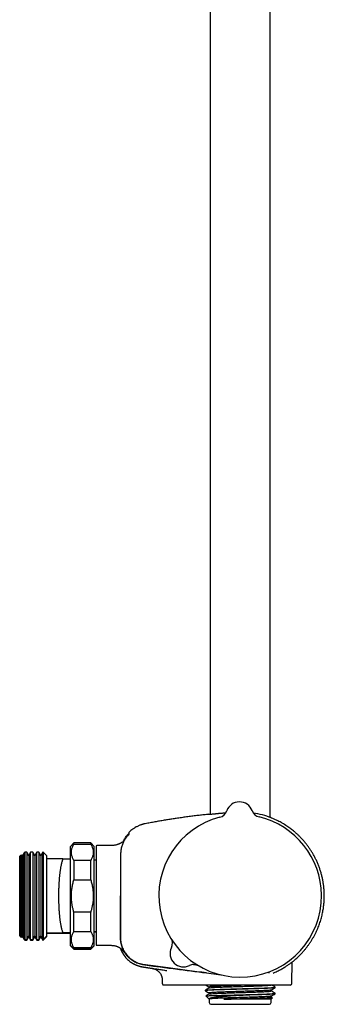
# Model space of a CAD drawing. Header units: millimetres. Extents: x 8 to 1577, y 12 to 2534.
# Tile 57 of 60: x 1061 to 1152, y 1371 to 1664. Entities that reach past the tile are written whole.
import ezdxf

# ---------------------------------------------------------------- set-up
doc = ezdxf.new("R2010")
doc.units = ezdxf.units.MM

msp = doc.modelspace()

# ---------------------------------------------------------------- linework, layer by layer
at = {"color": 7, "linetype": 'Continuous', "lineweight": 30}
for p, q in [((1135.75, 1427.1), (1135.75, 1914.81)), ((1117.95, 1910.96), (1117.95, 1428.07)), ((1122.86, 1429.05), (1122.86, 1429.05)), ((1122.86, 1429.05), (1122.86, 1429.05)), ((1122.86, 1429.05), (1122.86, 1429.05)), ((1130.39, 1429.12), (1130.39, 1429.12)), ((1130.39, 1429.12), (1130.39, 1429.12)), ((1130.39, 1429.12), (1130.39, 1429.12)), ((1093.82, 1422.64), (1093.82, 1422.64)), ((1077.45, 1419.49), (1076.45, 1418.49)), ((1076.45, 1403.74), (1076.45, 1418.49)), ((1082.45, 1419.49), (1077.45, 1419.49)), ((1077.45, 1419.13), (1077.45, 1419.49)), ((1077.45, 1419.13), (1082.45, 1419.13)), ((1083.45, 1418.49), (1082.45, 1419.49)), ((1082.45, 1419.13), (1082.45, 1419.49)), ((1083.45, 1403.74), (1083.45, 1418.49)), ((1084.05, 1418.54), (1084.05, 1389.25)), ((1087.85, 1418.74), (1084.25, 1418.74)), ((1061.55, 1415.74), (1061.35, 1415.54)), ((1061.35, 1391.94), (1061.35, 1415.54)), ((1061.85, 1415.74), (1061.55, 1415.74)), ((1061.55, 1415.74), (1061.55, 1391.74)), ((1062.08, 1415.97), (1061.85, 1415.74)), ((1061.85, 1415.74), (1061.85, 1391.74)), ((1062.21, 1415.74), (1062.08, 1415.97)), ((1062.08, 1415.97), (1062.08, 1391.51)), ((1062.71, 1416.59), (1062.21, 1415.74)), ((1062.21, 1415.74), (1062.21, 1391.74)), ((1062.85, 1416.74), (1062.71, 1416.59)), ((1062.71, 1390.88), (1062.71, 1416.59)), ((1063.44, 1416.74), (1062.85, 1416.74)), ((1062.85, 1416.74), (1062.85, 1390.74)), ((1064.01, 1415.74), (1063.44, 1416.74)), ((1063.44, 1416.74), (1063.44, 1390.74)), ((1064.59, 1416.74), (1064.01, 1415.74)), ((1064.01, 1415.74), (1064.01, 1391.74)), ((1065.24, 1416.74), (1064.59, 1416.74)), ((1064.59, 1390.74), (1064.59, 1416.74)), ((1065.81, 1415.74), (1065.24, 1416.74)), ((1065.24, 1416.74), (1065.24, 1390.74)), ((1066.39, 1416.74), (1065.81, 1415.74)), ((1065.81, 1415.74), (1065.81, 1391.74)), ((1067.04, 1416.74), (1066.39, 1416.74)), ((1066.39, 1390.74), (1066.39, 1416.74)), ((1067.61, 1415.74), (1067.04, 1416.74)), ((1067.04, 1416.74), (1067.04, 1390.74)), ((1068.19, 1416.74), (1067.61, 1415.74)), ((1067.61, 1415.74), (1067.61, 1391.74)), ((1068.35, 1416.74), (1068.19, 1416.74)), ((1068.19, 1390.74), (1068.19, 1416.74)), ((1069.35, 1415.74), (1068.35, 1416.74)), ((1068.35, 1416.74), (1068.35, 1390.74)), ((1069.35, 1415.74), (1069.35, 1414.74)), ((1069.35, 1414.74), (1069.35, 1392.74)), ((1074.2, 1414.74), (1069.35, 1414.74)), ((1076.35, 1414.73), (1076.35, 1414.74)), ((1076.35, 1414.73), (1076.35, 1392.74)), ((1076.4, 1414.73), (1076.35, 1414.73)), ((1076.45, 1414.74), (1076.4, 1414.74)), ((1077.45, 1414.33), (1077.45, 1408.54)), ((1082.45, 1414.33), (1077.45, 1414.33)), ((1082.45, 1408.54), (1082.45, 1414.33)), ((1084.05, 1414.34), (1083.45, 1414.34)), ((1077.45, 1408.54), (1082.45, 1408.54)), ((1076.45, 1388.99), (1076.45, 1403.74)), ((1083.45, 1388.99), (1083.45, 1403.74)), ((1077.45, 1393.15), (1077.45, 1398.93)), ((1082.45, 1398.93), (1077.45, 1398.93)), ((1082.45, 1393.15), (1082.45, 1398.93)), ((1061.35, 1391.94), (1061.55, 1391.74)), ((1061.35, 1391.82), (1061.35, 1391.94)), ((1061.35, 1391.82), (1061.55, 1391.62)), ((1061.55, 1391.74), (1061.85, 1391.74)), ((1061.55, 1391.74), (1061.55, 1391.62)), ((1061.55, 1391.62), (1061.85, 1391.62)), ((1061.85, 1391.74), (1062.08, 1391.51)), ((1061.85, 1391.74), (1061.85, 1391.62)), ((1061.85, 1391.62), (1062.08, 1391.4)), ((1062.08, 1391.51), (1062.21, 1391.74)), ((1062.08, 1391.4), (1062.21, 1391.62)), ((1062.21, 1391.74), (1062.71, 1390.88)), ((1062.21, 1391.74), (1062.21, 1391.62)), ((1062.21, 1391.62), (1062.71, 1390.77)), ((1063.44, 1390.74), (1064.01, 1391.74)), ((1063.44, 1390.62), (1064.01, 1391.62)), ((1064.01, 1391.74), (1064.59, 1390.74)), ((1064.01, 1391.74), (1064.01, 1391.62)), ((1064.01, 1391.62), (1064.59, 1390.62)), ((1065.24, 1390.74), (1065.81, 1391.74)), ((1065.24, 1390.62), (1065.81, 1391.62)), ((1065.81, 1391.74), (1066.39, 1390.74)), ((1065.81, 1391.74), (1065.81, 1391.62)), ((1065.81, 1391.62), (1066.39, 1390.62)), ((1067.04, 1390.74), (1067.61, 1391.74)), ((1067.04, 1390.62), (1067.61, 1391.62)), ((1067.61, 1391.74), (1068.19, 1390.74)), ((1067.61, 1391.74), (1067.61, 1391.62)), ((1067.61, 1391.62), (1068.19, 1390.62)), ((1068.35, 1390.74), (1069.35, 1391.74)), ((1068.35, 1390.62), (1069.35, 1391.62)), ((1069.35, 1392.74), (1069.35, 1391.74)), ((1069.35, 1392.74), (1074.2, 1392.74)), ((1069.35, 1392.62), (1076.35, 1392.62)), ((1069.35, 1391.74), (1069.35, 1391.62)), ((1076.35, 1392.74), (1076.35, 1392.74)), ((1076.35, 1392.74), (1076.4, 1392.74)), ((1076.35, 1392.73), (1076.35, 1392.63)), ((1076.45, 1392.63), (1076.35, 1392.63)), ((1076.35, 1392.63), (1076.35, 1392.62)), ((1076.4, 1392.74), (1076.45, 1392.74)), ((1076.4, 1392.62), (1076.45, 1392.62)), ((1077.45, 1393.15), (1082.45, 1393.15)), ((1083.45, 1393.14), (1084.05, 1393.14)), ((1083.45, 1393.02), (1084.05, 1393.02)), ((1062.08, 1391.51), (1062.08, 1391.4)), ((1062.71, 1390.88), (1062.85, 1390.74)), ((1062.71, 1390.77), (1062.71, 1390.88)), ((1062.71, 1390.77), (1062.85, 1390.62)), ((1062.85, 1390.74), (1063.44, 1390.74)), ((1062.85, 1390.74), (1062.85, 1390.62)), ((1062.85, 1390.62), (1063.44, 1390.62)), ((1063.44, 1390.74), (1063.44, 1390.62)), ((1064.59, 1390.74), (1065.24, 1390.74)), ((1064.59, 1390.62), (1064.59, 1390.74)), ((1064.59, 1390.62), (1065.24, 1390.62)), ((1065.24, 1390.74), (1065.24, 1390.62)), ((1066.39, 1390.74), (1067.04, 1390.74)), ((1066.39, 1390.62), (1066.39, 1390.74)), ((1066.39, 1390.62), (1067.04, 1390.62)), ((1067.04, 1390.74), (1067.04, 1390.62)), ((1068.19, 1390.74), (1068.35, 1390.74)), ((1068.19, 1390.62), (1068.19, 1390.74)), ((1068.19, 1390.62), (1068.35, 1390.62)), ((1068.35, 1390.74), (1068.35, 1390.62)), ((1076.45, 1388.99), (1077.45, 1387.99)), ((1076.45, 1388.87), (1076.45, 1388.99)), ((1076.45, 1388.87), (1077.45, 1387.87)), ((1082.45, 1387.99), (1083.45, 1388.99)), ((1082.45, 1387.87), (1083.45, 1388.87)), ((1083.45, 1388.87), (1083.45, 1388.99)), ((1084.25, 1389.05), (1087.85, 1389.05)), ((1077.45, 1387.99), (1077.45, 1388.34)), ((1082.45, 1388.34), (1077.45, 1388.34)), ((1077.45, 1387.99), (1082.45, 1387.99)), ((1077.45, 1387.87), (1077.45, 1387.99)), ((1077.45, 1387.87), (1082.45, 1387.87)), ((1082.45, 1387.99), (1082.45, 1388.34)), ((1082.45, 1387.87), (1082.45, 1387.99)), ((1092.79, 1385.49), (1092.8, 1385.49)), ((1142.21, 1377.73), (1142.32, 1384.1)), ((1142.91, 1384.59), (1142.97, 1384.64)), ((1100.73, 1382.17), (1100.72, 1382.18)), ((1100.73, 1382.17), (1100.79, 1382.17)), ((1103.69, 1378.78), (1103.71, 1377.73)), ((1111.72, 1377.24), (1110.79, 1377.24)), ((1113.99, 1377.24), (1111.72, 1377.24)), ((1127.05, 1377.24), (1113.99, 1377.24)), ((1141.71, 1377.24), (1127.05, 1377.24)), ((1116.47, 1375.68), (1116.47, 1375.53)), ((1116.69, 1373.98), (1117.63, 1373.04)), ((1117.65, 1376.67), (1117.65, 1376.37)), ((1117.65, 1374.85), (1117.65, 1374.56)), ((1122.45, 1374.2), (1127.72, 1374.2)), ((1136.05, 1375.45), (1136.05, 1375.75)), ((1137.23, 1376.44), (1137.23, 1376.59)), ((1137.23, 1374.62), (1137.23, 1374.78)), ((1117.65, 1373.04), (1117.65, 1372)), ((1118.15, 1371.5), (1135.55, 1371.5)), ((1136.05, 1373.02), (1121.98, 1373.02)), ((1136.05, 1373.64), (1136.05, 1373.94)), ((1136.44, 1373.42), (1136.05, 1373.65)), ((1136.05, 1373.02), (1136.44, 1373.41)), ((1136.05, 1372), (1136.05, 1373.02))]:
    msp.add_line(p, q, dxfattribs=at)
at = {"color": 7, "linetype": 'Continuous', "lineweight": 30, "flags": 128}
msp.add_lwpolyline([(1116.85, 1380.82), (1121.08, 1380.26), (1121.18, 1380.25)], dxfattribs=at)
at = {"color": 7, "linetype": 'Continuous', "lineweight": 30}
for centre, radius, start, end in [((1126.64, 1427.73), 4, 20.1961, 160.8039), ((1126.85, 1403.74), 24.17, 104.5365, 0.5), ((1120.03, 1430.04), 3, 284.5337, 340.7936), ((1120.03, 1430.04), 3, 284.5263, 340.8024), ((1133.21, 1430.15), 3, 200.2064, 256.468), ((1127.36, 1405.22), 23.43, 68.0781, 81.6178), ((1126.85, 1403.74), 24.17, 0.5, 76.4635), ((1093.62, 1421.91), 0.2, 50.0909, 140.0248), ((1084.25, 1418.54), 0.2, 90, 180), ((1084.25, 1389.25), 0.2, 180, 270), ((1103.7, 1389.61), 3, 334.726, 0.8019), ((1110.03, 1386.62), 4, 154.3652, 296.6348), ((1110.03, 1386.62), 4, 154.726, 296.274), ((1113.13, 1380.34), 3, 92.5968, 116.274), ((1141.71, 1377.74), 0.5, 270, 359), ((1118.15, 1372), 0.5, 180, 270), ((1135.55, 1372), 0.5, 270, 0)]:
    msp.add_arc(centre, radius, start, end, dxfattribs=at)
for points, knots in [([(1117.5, 1428.02), (1117.4, 1428.01), (1116.81, 1427.95), (1115.75, 1427.83), (1114.3, 1427.67), (1112.82, 1427.49), (1111.31, 1427.29), (1109.76, 1427.08), (1108.3, 1426.87), (1106.91, 1426.66), (1105.61, 1426.46), (1104.28, 1426.24), (1102.92, 1426.01), (1101.52, 1425.76), (1100.09, 1425.5), (1099.13, 1425.31), (1098.64, 1425.22)], [0, 0, 0, 0, 0.017168, 0.092043, 0.168447, 0.246496, 0.32632, 0.40807, 0.491913, 0.559381, 0.628357, 0.698951, 0.771281, 0.845473, 0.921664, 1, 1, 1, 1]), ([(1117.5, 1428.02), (1117.52, 1428.02), (1117.54, 1428.03), (1117.74, 1428.05), (1118.03, 1428.08), (1118.39, 1428.11), (1118.83, 1428.15), (1119.21, 1428.19), (1119.47, 1428.21), (1119.56, 1428.22), (1119.66, 1428.23), (1119.76, 1428.24), (1119.86, 1428.25), (1119.96, 1428.26), (1120.03, 1428.27), (1120.11, 1428.27), (1120.23, 1428.29), (1120.44, 1428.31), (1120.74, 1428.34), (1121.14, 1428.37), (1121.59, 1428.41), (1122.06, 1428.45), (1122.39, 1428.48), (1122.57, 1428.49), (1122.6, 1428.5)], [0, 0, 0, 0, 0.106504, 0.222619, 0.311355, 0.40149, 0.49303, 0.585981, 0.600991, 0.616038, 0.63112, 0.646239, 0.661395, 0.676587, 0.686673, 0.693522, 0.709168, 0.737626, 0.777442, 0.828616, 0.891145, 0.939145, 0.992193, 1, 1, 1, 1]), ([(1136.16, 1426.95), (1136.11, 1426.98), (1136.03, 1427.01), (1135.83, 1427.09), (1135.75, 1427.12)], [0, 0, 0, 0, 0.585093, 1, 1, 1, 1]), ([(1136.11, 1426.96), (1136.15, 1426.94), (1136.21, 1426.92), (1136.19, 1426.93), (1136.19, 1426.93)], [0, 0, 0, 0, 0.806807, 1, 1, 1, 1]), ([(1143.12, 1384.76), (1143.32, 1384.93), (1143.75, 1385.3), (1144.39, 1385.91), (1145.04, 1386.58), (1145.65, 1387.25), (1146.22, 1387.93), (1146.76, 1388.61), (1147.25, 1389.29), (1147.72, 1389.96), (1148.17, 1390.67), (1148.6, 1391.41), (1149.02, 1392.17), (1149.4, 1392.92), (1149.74, 1393.67), (1150.05, 1394.4), (1150.32, 1395.12), (1150.57, 1395.82), (1150.79, 1396.54), (1151, 1397.26), (1151.18, 1397.99), (1151.34, 1398.69), (1151.47, 1399.37), (1151.57, 1400.02), (1151.66, 1400.65), (1151.73, 1401.24), (1151.78, 1401.86), (1151.82, 1402.49), (1151.85, 1403.15), (1151.85, 1403.8), (1151.84, 1404.46), (1151.81, 1405.25), (1151.74, 1406.17), (1151.61, 1407.23), (1151.44, 1408.28), (1151.22, 1409.32), (1150.96, 1410.36), (1150.66, 1411.38), (1150.31, 1412.39), (1149.93, 1413.37), (1149.5, 1414.33), (1149.05, 1415.25), (1148.56, 1416.14), (1148.06, 1416.98), (1147.53, 1417.79), (1146.99, 1418.55), (1146.44, 1419.28), (1145.88, 1419.96), (1145.3, 1420.61), (1144.81, 1421.13), (1144.41, 1421.53), (1144.1, 1421.83), (1143.78, 1422.14), (1143.43, 1422.45), (1143.05, 1422.78), (1142.63, 1423.13), (1142.15, 1423.51), (1141.61, 1423.92), (1141.02, 1424.33), (1140.4, 1424.75), (1139.73, 1425.17), (1139.05, 1425.56), (1138.37, 1425.93), (1137.68, 1426.27), (1136.96, 1426.6), (1136.46, 1426.82), (1136.19, 1426.92), (1136.19, 1426.93)], [0, 0, 0, 0, 0.0149146, 0.0334375, 0.0515946, 0.0693846, 0.0868064, 0.1035574, 0.1199508, 0.1359856, 0.1516613, 0.1690375, 0.1859488, 0.2023949, 0.2183744, 0.2338859, 0.2489293, 0.2635042, 0.2776103, 0.2928517, 0.3075037, 0.3215659, 0.3350377, 0.3479188, 0.3602092, 0.3719086, 0.3830172, 0.3961495, 0.408915, 0.4216854, 0.4344602, 0.4472395, 0.4679939, 0.4887598, 0.5095366, 0.5303228, 0.5511173, 0.5719188, 0.5927265, 0.6135166, 0.6339849, 0.654039, 0.6736802, 0.6929089, 0.7117255, 0.7301298, 0.7477659, 0.7650061, 0.7818503, 0.7982989, 0.8067574, 0.8151077, 0.8236814, 0.8328364, 0.8425719, 0.8528873, 0.8653119, 0.8784827, 0.8923981, 0.9070562, 0.9224548, 0.9385915, 0.9530085, 0.9679637, 0.983455, 0.9994802, 1, 1, 1, 1]), ([(1098.64, 1425.22), (1098.57, 1425.21), (1098.45, 1425.18), (1098.28, 1425.15), (1098.14, 1425.11), (1097.99, 1425.07), (1097.84, 1425.03), (1097.68, 1424.98), (1097.51, 1424.93), (1097.28, 1424.85), (1097.01, 1424.75), (1096.67, 1424.61), (1096.32, 1424.44), (1095.89, 1424.22), (1095.41, 1423.93), (1094.89, 1423.57), (1094.39, 1423.18), (1094.03, 1422.86), (1093.85, 1422.67), (1093.82, 1422.64)], [0, 0, 0, 0, 0.0358979, 0.0668164, 0.0928825, 0.1188411, 0.1470368, 0.177474, 0.2101568, 0.2450891, 0.3045348, 0.3695587, 0.4401727, 0.5152251, 0.6295677, 0.7440036, 0.8584745, 0.9729263, 1, 1, 1, 1]), ([(1093.29, 1421.5), (1093.17, 1421.35), (1092.93, 1421.06), (1092.6, 1420.59), (1092.31, 1420.1), (1092.06, 1419.59), (1091.84, 1419.06), (1091.66, 1418.52), (1091.52, 1417.97), (1091.41, 1417.38), (1091.35, 1416.76), (1091.33, 1416.11), (1091.34, 1415.45), (1091.33, 1414.8), (1091.33, 1414.15), (1091.33, 1413.5), (1091.31, 1410.03), (1091.31, 1406.77), (1091.31, 1403.74)], [0, 0, 0, 0, 0.031298, 0.062592, 0.093879, 0.125159, 0.156435, 0.187706, 0.21897, 0.250227, 0.285929, 0.321635, 0.35734, 0.393047, 0.428755, 0.464463, 0.500172, 1, 1, 1, 1]), ([(1092.21, 1420.08), (1092.23, 1420.13), (1092.33, 1420.35), (1092.53, 1420.72), (1092.82, 1421.17), (1093.12, 1421.62), (1093.35, 1421.9), (1093.47, 1422.04)], [0, 0, 0, 0, 0.074811, 0.305345, 0.536441, 0.76802, 1, 1, 1, 1]), ([(1093.85, 1422.1), (1093.85, 1422.1), (1093.85, 1422.09), (1093.81, 1422.06), (1093.75, 1422), (1093.68, 1421.93), (1093.6, 1421.84), (1093.5, 1421.74), (1093.4, 1421.62), (1093.33, 1421.54), (1093.29, 1421.5)], [0, 0, 0, 0, 0.125477, 0.248523, 0.370883, 0.493559, 0.617131, 0.742108, 0.869276, 1, 1, 1, 1]), ([(1093.74, 1421.93), (1093.73, 1421.93), (1093.72, 1421.94), (1093.69, 1421.91), (1093.64, 1421.87), (1093.58, 1421.82), (1093.54, 1421.77), (1093.48, 1421.71), (1093.42, 1421.65), (1093.36, 1421.58), (1093.32, 1421.52), (1093.29, 1421.5)], [0, 0, 0, 0, 0.0712986, 0.2168275, 0.3804971, 0.4698238, 0.5642764, 0.6640803, 0.7695654, 0.8812575, 1, 1, 1, 1]), ([(1093.82, 1422.64), (1093.79, 1422.61), (1093.76, 1422.57), (1093.73, 1422.49), (1093.73, 1422.45), (1093.73, 1422.43)], [0, 0, 0, 0, 0.479929, 0.737356, 1, 1, 1, 1]), ([(1093.73, 1422.44), (1093.73, 1422.44), (1093.73, 1422.44), (1093.73, 1422.43), (1093.73, 1422.43), (1093.73, 1422.43), (1093.73, 1422.43), (1093.73, 1422.43), (1093.73, 1422.43), (1093.73, 1422.43), (1093.73, 1422.43), (1093.73, 1422.43), (1093.73, 1422.43), (1093.73, 1422.43), (1093.73, 1422.43), (1093.73, 1422.42), (1093.73, 1422.42), (1093.73, 1422.42), (1093.73, 1422.42), (1093.73, 1422.4), (1093.73, 1422.37), (1093.73, 1422.33), (1093.73, 1422.27), (1093.74, 1422.18), (1093.74, 1422.09), (1093.75, 1422.02), (1093.75, 1422)], [0, 0, 0, 0, 0.009467, 0.018334, 0.026601, 0.034267, 0.041333, 0.047798, 0.053663, 0.05785, 0.061666, 0.065111, 0.068371, 0.07165, 0.074948, 0.078265, 0.092292, 0.106624, 0.121015, 0.198107, 0.335771, 0.458685, 0.581599, 0.738035, 0.894471, 1, 1, 1, 1]), ([(1077.45, 1414.33), (1077.38, 1414.45), (1077.23, 1414.7), (1077.06, 1415.07), (1076.91, 1415.45), (1076.8, 1415.84), (1076.73, 1416.23), (1076.69, 1416.63), (1076.71, 1417.04), (1076.76, 1417.46), (1076.87, 1417.88), (1077.02, 1418.3), (1077.21, 1418.72), (1077.37, 1418.99), (1077.45, 1419.13)], [0, 0, 0, 0, 0.079, 0.158031, 0.23702, 0.317559, 0.398147, 0.47868, 0.564443, 0.650273, 0.736043, 0.824003, 0.912023, 1, 1, 1, 1]), ([(1082.45, 1419.13), (1082.52, 1419), (1082.67, 1418.76), (1082.84, 1418.38), (1082.99, 1418), (1083.1, 1417.61), (1083.17, 1417.22), (1083.21, 1416.82), (1083.19, 1416.41), (1083.14, 1415.99), (1083.03, 1415.57), (1082.88, 1415.16), (1082.69, 1414.74), (1082.53, 1414.46), (1082.45, 1414.33)], [0, 0, 0, 0, 0.079, 0.158031, 0.23702, 0.317559, 0.398147, 0.47868, 0.564443, 0.650273, 0.736043, 0.824003, 0.912023, 1, 1, 1, 1]), ([(1092.52, 1420.44), (1092.51, 1420.43), (1092.47, 1420.37), (1092.37, 1420.26), (1092.25, 1420.12), (1092.11, 1419.98), (1091.94, 1419.83), (1091.74, 1419.67), (1091.52, 1419.52), (1091.32, 1419.41), (1091.16, 1419.33), (1091.01, 1419.25), (1090.82, 1419.17), (1090.6, 1419.09), (1090.35, 1419.01), (1090.04, 1418.92), (1089.69, 1418.85), (1089.28, 1418.79), (1088.83, 1418.75), (1088.35, 1418.74), (1088.02, 1418.74), (1087.85, 1418.74)], [0, 0, 0, 0, 0.015761, 0.057864, 0.098686, 0.138571, 0.178392, 0.231449, 0.282449, 0.33084, 0.356442, 0.388416, 0.426838, 0.471528, 0.52204, 0.577561, 0.649746, 0.727812, 0.811912, 0.902445, 1, 1, 1, 1]), ([(1074.2, 1414.74), (1074.16, 1414.66), (1074.1, 1414.52), (1074.01, 1414.28), (1073.93, 1414.03), (1073.85, 1413.75), (1073.77, 1413.46), (1073.69, 1413.15), (1073.62, 1412.81), (1073.55, 1412.46), (1073.48, 1412.1), (1073.42, 1411.72), (1073.36, 1411.34), (1073.3, 1410.95), (1073.25, 1410.53), (1073.2, 1410.11), (1073.15, 1409.66), (1073.11, 1409.2), (1073.07, 1408.74), (1073.04, 1408.28), (1073.01, 1407.82), (1072.98, 1407.35), (1072.96, 1406.86), (1072.94, 1406.37), (1072.92, 1405.87), (1072.9, 1405.36), (1072.89, 1404.86), (1072.89, 1404.36), (1072.89, 1403.87), (1072.89, 1403.38), (1072.89, 1402.88), (1072.9, 1402.38), (1072.91, 1401.88), (1072.93, 1401.38), (1072.94, 1400.88), (1072.97, 1400.4), (1072.99, 1399.94), (1073.02, 1399.47), (1073.05, 1399.01), (1073.09, 1398.56), (1073.13, 1398.11), (1073.17, 1397.67), (1073.22, 1397.24), (1073.26, 1396.83), (1073.32, 1396.43), (1073.37, 1396.05), (1073.43, 1395.67), (1073.49, 1395.31), (1073.56, 1394.96), (1073.62, 1394.62), (1073.71, 1394.25), (1073.81, 1393.85), (1073.91, 1393.5), (1074, 1393.25), (1074.06, 1393.07), (1074.13, 1392.89), (1074.17, 1392.79), (1074.2, 1392.74)], [0, 0, 0, 0, 0.019768, 0.03809, 0.056412, 0.074865, 0.093318, 0.112187, 0.131056, 0.150071, 0.169086, 0.187079, 0.205073, 0.223195, 0.241316, 0.259845, 0.278373, 0.297043, 0.315713, 0.333434, 0.351155, 0.369001, 0.386847, 0.405089, 0.423332, 0.441711, 0.46009, 0.477644, 0.495198, 0.512874, 0.530551, 0.548614, 0.566677, 0.584873, 0.60307, 0.620585, 0.6381, 0.655737, 0.673373, 0.69139, 0.709406, 0.727553, 0.7457, 0.763309, 0.780918, 0.798647, 0.816376, 0.834482, 0.852588, 0.870824, 0.889059, 0.916512, 0.944075, 0.958028, 0.97198, 0.98599, 1, 1, 1, 1]), ([(1074.2, 1414.74), (1074.31, 1414.74), (1074.53, 1414.74), (1074.84, 1414.74), (1075.13, 1414.74), (1075.4, 1414.74), (1075.65, 1414.74), (1075.85, 1414.74), (1076, 1414.74), (1076.12, 1414.74), (1076.21, 1414.74), (1076.29, 1414.74), (1076.33, 1414.74), (1076.34, 1414.74), (1076.35, 1414.74)], [0, 0, 0, 0, 0.094787, 0.189581, 0.284361, 0.379654, 0.474962, 0.570241, 0.641513, 0.712799, 0.784065, 0.856037, 0.928031, 1, 1, 1, 1]), ([(1077.45, 1398.93), (1077.4, 1399.09), (1077.31, 1399.4), (1077.19, 1399.86), (1077.08, 1400.34), (1076.98, 1400.81), (1076.9, 1401.29), (1076.83, 1401.78), (1076.77, 1402.26), (1076.73, 1402.78), (1076.7, 1403.32), (1076.7, 1403.88), (1076.71, 1404.45), (1076.75, 1405.02), (1076.81, 1405.59), (1076.89, 1406.16), (1076.99, 1406.73), (1077.12, 1407.32), (1077.27, 1407.92), (1077.39, 1408.33), (1077.45, 1408.54)], [0, 0, 0, 0, 0.049491, 0.099067, 0.148641, 0.198526, 0.24841, 0.298631, 0.348852, 0.399195, 0.457077, 0.514959, 0.573088, 0.631216, 0.690326, 0.749516, 0.808937, 0.868429, 0.934175, 1, 1, 1, 1]), ([(1082.45, 1408.54), (1082.51, 1408.33), (1082.63, 1407.92), (1082.78, 1407.32), (1082.9, 1406.75), (1083, 1406.19), (1083.08, 1405.63), (1083.15, 1405.06), (1083.19, 1404.49), (1083.2, 1403.91), (1083.2, 1403.33), (1083.17, 1402.7), (1083.11, 1402.03), (1083.02, 1401.39), (1082.92, 1400.83), (1082.83, 1400.35), (1082.71, 1399.88), (1082.59, 1399.4), (1082.5, 1399.09), (1082.45, 1398.93)], [0, 0, 0, 0, 0.065748, 0.131572, 0.189499, 0.247425, 0.305488, 0.364082, 0.422756, 0.481903, 0.541312, 0.60081, 0.675077, 0.749346, 0.799256, 0.849167, 0.899414, 0.949661, 1, 1, 1, 1]), ([(1091.31, 1403.74), (1091.3, 1400.22), (1091.3, 1396.26), (1091.32, 1391.86), (1091.3, 1390.5), (1091.55, 1389.15), (1092.01, 1387.84), (1092.71, 1386.64), (1093.6, 1385.57), (1094.65, 1384.66), (1095.85, 1383.95), (1097.16, 1383.47), (1098.5, 1383.23), (1099.83, 1383.07), (1101.15, 1382.89), (1103.74, 1382.55), (1108.98, 1381.85), (1113.78, 1381.22), (1116.85, 1380.82)], [0, 0, 0, 0, 0.2467379, 0.2775838, 0.3090331, 0.341321, 0.3736792, 0.4059712, 0.4383487, 0.4707328, 0.5030484, 0.5356363, 0.5676178, 0.5986427, 0.6296253, 0.6606345, 0.7824578, 1, 1, 1, 1]), ([(1116.85, 1380.83), (1113.05, 1381.33), (1108.75, 1381.9), (1103.95, 1382.53), (1102.45, 1382.73), (1100.96, 1382.92), (1099.45, 1383.13), (1097.87, 1383.3), (1096.33, 1383.73), (1094.95, 1384.47), (1093.78, 1385.39), (1092.8, 1386.51), (1092.04, 1387.79), (1091.54, 1389.2), (1091.3, 1390.63), (1091.33, 1392.02), (1091.31, 1396.37), (1091.32, 1400.27), (1091.32, 1403.74)], [0, 0, 0, 0, 0.269156, 0.304404, 0.339652, 0.374894, 0.410138, 0.446447, 0.486655, 0.521265, 0.555833, 0.590437, 0.625157, 0.659773, 0.694414, 0.726408, 0.756814, 1, 1, 1, 1]), ([(1076.35, 1392.74), (1076.34, 1392.74), (1076.33, 1392.74), (1076.29, 1392.74), (1076.22, 1392.74), (1076.12, 1392.74), (1076, 1392.74), (1075.85, 1392.74), (1075.65, 1392.74), (1075.41, 1392.74), (1075.14, 1392.74), (1074.84, 1392.74), (1074.53, 1392.74), (1074.31, 1392.74), (1074.2, 1392.74)], [0, 0, 0, 0, 0.0712371, 0.1424986, 0.2137388, 0.2857367, 0.3577551, 0.4297587, 0.5244737, 0.619218, 0.7139461, 0.8092906, 0.9046489, 1, 1, 1, 1]), ([(1077.45, 1388.34), (1077.38, 1388.47), (1077.23, 1388.71), (1077.06, 1389.09), (1076.91, 1389.47), (1076.8, 1389.86), (1076.73, 1390.25), (1076.69, 1390.65), (1076.71, 1391.06), (1076.76, 1391.48), (1076.87, 1391.9), (1077.02, 1392.32), (1077.21, 1392.73), (1077.37, 1393.01), (1077.45, 1393.15)], [0, 0, 0, 0, 0.079, 0.158031, 0.23702, 0.317559, 0.398147, 0.47868, 0.564443, 0.650273, 0.736043, 0.824003, 0.912023, 1, 1, 1, 1]), ([(1082.45, 1393.15), (1082.52, 1393.02), (1082.67, 1392.78), (1082.84, 1392.4), (1082.99, 1392.02), (1083.1, 1391.63), (1083.17, 1391.24), (1083.21, 1390.84), (1083.19, 1390.43), (1083.14, 1390.01), (1083.03, 1389.59), (1082.88, 1389.18), (1082.69, 1388.76), (1082.53, 1388.48), (1082.45, 1388.34)], [0, 0, 0, 0, 0.079, 0.158031, 0.23702, 0.317559, 0.398147, 0.47868, 0.564443, 0.650273, 0.736043, 0.824003, 0.912023, 1, 1, 1, 1]), ([(1087.85, 1389.05), (1088, 1389.05), (1088.28, 1389.05), (1088.68, 1389.04), (1089.06, 1389.01), (1089.4, 1388.96), (1089.72, 1388.89), (1090, 1388.81), (1090.25, 1388.73), (1090.47, 1388.64), (1090.65, 1388.55), (1090.78, 1388.49), (1090.87, 1388.43), (1090.94, 1388.39), (1091.02, 1388.35), (1091.1, 1388.3), (1091.2, 1388.23), (1091.3, 1388.16), (1091.42, 1388.07), (1091.57, 1387.95), (1091.7, 1387.82), (1091.81, 1387.71), (1091.89, 1387.62), (1091.97, 1387.52), (1092.04, 1387.43), (1092.1, 1387.36), (1092.13, 1387.31), (1092.16, 1387.27), (1092.18, 1387.25), (1092.19, 1387.22), (1092.2, 1387.21), (1092.2, 1387.22), (1092.2, 1387.22)], [0, 0, 0, 0, 0.066684, 0.128638, 0.186177, 0.23956, 0.28894, 0.334323, 0.375394, 0.411358, 0.441797, 0.466511, 0.480611, 0.491753, 0.503167, 0.519913, 0.538758, 0.558212, 0.578217, 0.614378, 0.652877, 0.680328, 0.707636, 0.733129, 0.768324, 0.800421, 0.830675, 0.864011, 0.899163, 0.937704, 0.977851, 1, 1, 1, 1]), ([(1106.47, 1390.74), (1106.48, 1390.74), (1106.49, 1390.72), (1106.51, 1390.66), (1106.54, 1390.56), (1106.58, 1390.44), (1106.62, 1390.31), (1106.65, 1390.16), (1106.67, 1390.01), (1106.69, 1389.85), (1106.7, 1389.72), (1106.7, 1389.66), (1106.7, 1389.65)], [0, 0, 0, 0, 0.003381, 0.080317, 0.17255, 0.282444, 0.407617, 0.542278, 0.68244, 0.826199, 0.972408, 1, 1, 1, 1]), ([(1091.23, 1388.21), (1091.24, 1388.19), (1091.26, 1388.14), (1091.29, 1388.05), (1091.34, 1387.93), (1091.39, 1387.81), (1091.44, 1387.7), (1091.48, 1387.59), (1091.53, 1387.49), (1091.57, 1387.4), (1091.61, 1387.31), (1091.66, 1387.22), (1091.7, 1387.13), (1091.75, 1387.05), (1091.79, 1386.97), (1091.84, 1386.88), (1091.9, 1386.78), (1091.95, 1386.68), (1092.01, 1386.59), (1092.06, 1386.5), (1092.12, 1386.41), (1092.17, 1386.33), (1092.22, 1386.25), (1092.28, 1386.17), (1092.32, 1386.1), (1092.37, 1386.04), (1092.42, 1385.97), (1092.46, 1385.91), (1092.5, 1385.85), (1092.54, 1385.8), (1092.58, 1385.75), (1092.62, 1385.7), (1092.66, 1385.65), (1092.7, 1385.6), (1092.73, 1385.56), (1092.77, 1385.52), (1092.79, 1385.5), (1092.8, 1385.49)], [0, 0, 0, 0, 0.011019, 0.034491, 0.055335, 0.073631, 0.089495, 0.103106, 0.112008, 0.119979, 0.127268, 0.134196, 0.141058, 0.148154, 0.155833, 0.164373, 0.177436, 0.19271, 0.210398, 0.23063, 0.253493, 0.279046, 0.307333, 0.338385, 0.372225, 0.407353, 0.445081, 0.485419, 0.528376, 0.573959, 0.622173, 0.673024, 0.732011, 0.794198, 0.85959, 0.928189, 1, 1, 1, 1]), ([(1092.8, 1385.49), (1092.87, 1385.41), (1093.07, 1385.17), (1093.42, 1384.82), (1093.86, 1384.43), (1094.33, 1384.07), (1094.82, 1383.75), (1095.34, 1383.46), (1095.87, 1383.2), (1096.41, 1382.99), (1096.97, 1382.81), (1097.56, 1382.67), (1098.18, 1382.57), (1098.81, 1382.47), (1099.45, 1382.37), (1100.08, 1382.27), (1100.51, 1382.21), (1100.72, 1382.18)], [0, 0, 0, 0, 0.036914, 0.103562, 0.170207, 0.236837, 0.30344, 0.370001, 0.436514, 0.502973, 0.569366, 0.635677, 0.708537, 0.781387, 0.85425, 0.927122, 1, 1, 1, 1]), ([(1095.05, 1383.62), (1095.05, 1383.62), (1095.06, 1383.62), (1095.09, 1383.6), (1095.13, 1383.58), (1095.18, 1383.55), (1095.24, 1383.52), (1095.31, 1383.49), (1095.39, 1383.44), (1095.48, 1383.4), (1095.58, 1383.35), (1095.69, 1383.3), (1095.8, 1383.25), (1095.93, 1383.2), (1096.06, 1383.14), (1096.21, 1383.08), (1096.36, 1383.03), (1096.53, 1382.97), (1096.7, 1382.91), (1096.89, 1382.86), (1097.08, 1382.8), (1097.26, 1382.76), (1097.44, 1382.72), (1097.63, 1382.68), (1097.83, 1382.64), (1098.03, 1382.61), (1098.25, 1382.57), (1098.49, 1382.54), (1098.76, 1382.5), (1099.05, 1382.45), (1099.37, 1382.4), (1099.71, 1382.35), (1100.09, 1382.29), (1100.49, 1382.23), (1100.92, 1382.17), (1101.41, 1382.09), (1101.97, 1382.01), (1102.6, 1381.91), (1103.27, 1381.81), (1103.98, 1381.71), (1104.6, 1381.62), (1104.98, 1381.56), (1105.11, 1381.54)], [0, 0, 0, 0, 0.049737, 0.097317, 0.14275, 0.186049, 0.227227, 0.265621, 0.302002, 0.336391, 0.368814, 0.396606, 0.422823, 0.447497, 0.470664, 0.49237, 0.512669, 0.53163, 0.549334, 0.565882, 0.581397, 0.593647, 0.605384, 0.616724, 0.627794, 0.638734, 0.649685, 0.662241, 0.675492, 0.690248, 0.706544, 0.724381, 0.743398, 0.763901, 0.78589, 0.809365, 0.839248, 0.871237, 0.90533, 0.941527, 0.979825, 1, 1, 1, 1]), ([(1095.05, 1383.62), (1095.05, 1383.62), (1095.06, 1383.62), (1095.09, 1383.6), (1095.13, 1383.58), (1095.18, 1383.55), (1095.22, 1383.53), (1095.25, 1383.52), (1095.25, 1383.52)], [0, 0, 0, 0, 0.214515, 0.419728, 0.615683, 0.80243, 0.980031, 1, 1, 1, 1]), ([(1112.99, 1383.34), (1113.01, 1383.34), (1113.08, 1383.34), (1113.2, 1383.34), (1113.36, 1383.33), (1113.5, 1383.32), (1113.65, 1383.3), (1113.78, 1383.27), (1113.91, 1383.24), (1114.02, 1383.21), (1114.12, 1383.17), (1114.18, 1383.15), (1114.21, 1383.14), (1114.21, 1383.14)], [0, 0, 0, 0, 0.047413, 0.170598, 0.291443, 0.409549, 0.524321, 0.634797, 0.739353, 0.835433, 0.92013, 0.992185, 1, 1, 1, 1]), ([(1136.67, 1380.78), (1137.08, 1380.96), (1137.9, 1381.32), (1138.99, 1381.9), (1139.98, 1382.48), (1140.86, 1383.05), (1141.6, 1383.56), (1142.15, 1383.97), (1142.53, 1384.27), (1142.8, 1384.48), (1142.91, 1384.58), (1142.97, 1384.63)], [0, 0, 0, 0, 0.1249408, 0.2504003, 0.3760098, 0.5014248, 0.6264095, 0.7509247, 0.8338075, 0.9167498, 1, 1, 1, 1]), ([(1142.91, 1384.59), (1142.91, 1384.59), (1142.93, 1384.6), (1142.95, 1384.61), (1142.97, 1384.63)], [0, 0, 0, 0, 0.009451, 1, 1, 1, 1]), ([(1142.97, 1384.63), (1143, 1384.66), (1143.07, 1384.71), (1143.12, 1384.75), (1143.12, 1384.76), (1143.13, 1384.76)], [0, 0, 0, 0, 0.33155, 0.664477, 1, 1, 1, 1]), ([(1100.72, 1382.18), (1100.72, 1382.18), (1100.72, 1382.18), (1100.75, 1382.17), (1100.76, 1382.17)], [0, 0, 0, 0, 0.732266, 1, 1, 1, 1]), ([(1100.75, 1382.17), (1100.88, 1382.15), (1101.12, 1382.1), (1101.46, 1381.99), (1101.76, 1381.86), (1102, 1381.73), (1102.2, 1381.61), (1102.35, 1381.49), (1102.47, 1381.39), (1102.59, 1381.29), (1102.7, 1381.18), (1102.84, 1381.04), (1103, 1380.84), (1103.17, 1380.61), (1103.31, 1380.36), (1103.43, 1380.11), (1103.52, 1379.88), (1103.6, 1379.63), (1103.66, 1379.36), (1103.7, 1379.07), (1103.71, 1378.88), (1103.71, 1378.78)], [0, 0, 0, 0, 0.077762, 0.150611, 0.217623, 0.278062, 0.321306, 0.359779, 0.393335, 0.421873, 0.45048, 0.493563, 0.544731, 0.603824, 0.670528, 0.718997, 0.770427, 0.824566, 0.881111, 0.939718, 1, 1, 1, 1]), ([(1135.32, 1381.11), (1135.33, 1381.1), (1135.33, 1381.1), (1135.33, 1381.1), (1135.33, 1381.09), (1135.34, 1381.09), (1135.34, 1381.08), (1135.34, 1381.08), (1135.34, 1381.07), (1135.35, 1381.07), (1135.35, 1381.07), (1135.35, 1381.06), (1135.35, 1381.06), (1135.35, 1381.06), (1135.35, 1381.05), (1135.35, 1381.05), (1135.36, 1381.05), (1135.36, 1381.04), (1135.36, 1381.04), (1135.36, 1381.04), (1135.36, 1381.03), (1135.36, 1381.03), (1135.36, 1381.02), (1135.37, 1381.01), (1135.37, 1381), (1135.37, 1380.99), (1135.37, 1380.98), (1135.37, 1380.97), (1135.38, 1380.96), (1135.38, 1380.95), (1135.38, 1380.94), (1135.38, 1380.93), (1135.38, 1380.93), (1135.38, 1380.93), (1135.38, 1380.92), (1135.38, 1380.92), (1135.38, 1380.92), (1135.38, 1380.91), (1135.38, 1380.91), (1135.38, 1380.91), (1135.38, 1380.9), (1135.38, 1380.9), (1135.38, 1380.89), (1135.38, 1380.89), (1135.38, 1380.88), (1135.38, 1380.88), (1135.38, 1380.87), (1135.38, 1380.86), (1135.37, 1380.85), (1135.37, 1380.84), (1135.37, 1380.83), (1135.37, 1380.82), (1135.37, 1380.81), (1135.37, 1380.81), (1135.37, 1380.81), (1135.37, 1380.8), (1135.37, 1380.8), (1135.37, 1380.8), (1135.37, 1380.79), (1135.36, 1380.79), (1135.36, 1380.79), (1135.36, 1380.79), (1135.36, 1380.79), (1135.36, 1380.79), (1135.36, 1380.78), (1135.36, 1380.78), (1135.36, 1380.78), (1135.36, 1380.78), (1135.36, 1380.77), (1135.36, 1380.77), (1135.36, 1380.77), (1135.36, 1380.77), (1135.36, 1380.77)], [0, 0, 0, 0, 0.005948, 0.024641, 0.043333, 0.061174, 0.079015, 0.096953, 0.115331, 0.125144, 0.135059, 0.144635, 0.153719, 0.162314, 0.170419, 0.180212, 0.190594, 0.201563, 0.212917, 0.224473, 0.239912, 0.255454, 0.270683, 0.29794, 0.324958, 0.351976, 0.378994, 0.406012, 0.433031, 0.46005, 0.487301, 0.498318, 0.509503, 0.520774, 0.531396, 0.541202, 0.548333, 0.555032, 0.562093, 0.569741, 0.577974, 0.591118, 0.604398, 0.617684, 0.630957, 0.644044, 0.656901, 0.685386, 0.713694, 0.742004, 0.770315, 0.798628, 0.826943, 0.836287, 0.845632, 0.85497, 0.864102, 0.872929, 0.88145, 0.889666, 0.897754, 0.903293, 0.909655, 0.916841, 0.924852, 0.933687, 0.943347, 0.95321, 0.963807, 0.975137, 0.987202, 1, 1, 1, 1]), ([(1103.71, 1377.73), (1103.71, 1377.69), (1103.72, 1377.62), (1103.75, 1377.53), (1103.79, 1377.46), (1103.84, 1377.4), (1103.89, 1377.35), (1103.97, 1377.3), (1104.08, 1377.25), (1104.17, 1377.24), (1104.21, 1377.24)], [0, 0, 0, 0, 0.147536, 0.273881, 0.372793, 0.446155, 0.540941, 0.668093, 0.823745, 1, 1, 1, 1]), ([(1110.79, 1377.24), (1110.6, 1377.24), (1110.21, 1377.24), (1109.67, 1377.24), (1109.15, 1377.24), (1108.65, 1377.24), (1108.18, 1377.24), (1107.74, 1377.24), (1107.32, 1377.24), (1106.92, 1377.24), (1106.55, 1377.24), (1106.2, 1377.24), (1105.88, 1377.24), (1105.59, 1377.24), (1105.32, 1377.24), (1105.07, 1377.24), (1104.84, 1377.24), (1104.64, 1377.24), (1104.47, 1377.24), (1104.34, 1377.24), (1104.26, 1377.24), (1104.21, 1377.24), (1104.21, 1377.24), (1104.21, 1377.24)], [0, 0, 0, 0, 0.044386, 0.088633, 0.132788, 0.176887, 0.22095, 0.264988, 0.309003, 0.352986, 0.399009, 0.444952, 0.49078, 0.536513, 0.582279, 0.628087, 0.683107, 0.738176, 0.793278, 0.84839, 0.903484, 0.957546, 1, 1, 1, 1]), ([(1116.65, 1377.24), (1116.79, 1377.16), (1117.12, 1376.96), (1117.46, 1376.77), (1117.65, 1376.66)], [0, 0, 0, 0, 0.425174, 1, 1, 1, 1]), ([(1130.4, 1377.24), (1130.21, 1377.23), (1129.56, 1377.21), (1128.33, 1377.17), (1126.74, 1377.12), (1125.08, 1377.07), (1123.42, 1377.01), (1121.81, 1376.96), (1120.35, 1376.9), (1119.11, 1376.84), (1118.21, 1376.78), (1117.69, 1376.72), (1117.7, 1376.68), (1117.71, 1376.67)], [0, 0, 0, 0, 0.034661, 0.118955, 0.206936, 0.298604, 0.393956, 0.492992, 0.59571, 0.70211, 0.812188, 0.925945, 1, 1, 1, 1]), ([(1117.71, 1376.37), (1117.72, 1376.38), (1117.73, 1376.41), (1118.16, 1376.46), (1118.96, 1376.52), (1120.1, 1376.58), (1121.5, 1376.64), (1123.13, 1376.69), (1124.9, 1376.75), (1126.76, 1376.81), (1128.62, 1376.87), (1130.4, 1376.93), (1132.04, 1376.98), (1133.48, 1377.04), (1134.64, 1377.1), (1135.49, 1377.16), (1135.9, 1377.21), (1136.04, 1377.24), (1136.04, 1377.26), (1136.04, 1377.27)], [0, 0, 0, 0, 0.030688, 0.096026, 0.161363, 0.226701, 0.292038, 0.357376, 0.422714, 0.488051, 0.553389, 0.618727, 0.684064, 0.749402, 0.81474, 0.880077, 0.945415, 0.978125, 1, 1, 1, 1]), ([(1137.22, 1376.6), (1137.02, 1376.71), (1136.66, 1376.93), (1136.29, 1377.14), (1136.12, 1377.24)], [0, 0, 0, 0, 0.538813, 1, 1, 1, 1]), ([(1137.21, 1376.43), (1137.18, 1376.41), (1137.13, 1376.39), (1136.87, 1376.36), (1136.5, 1376.33), (1136, 1376.3), (1135.38, 1376.26), (1134.64, 1376.23), (1133.81, 1376.2), (1132.89, 1376.16), (1131.89, 1376.13), (1130.83, 1376.1), (1129.72, 1376.07), (1128.56, 1376.03), (1127.39, 1376), (1126.21, 1375.97), (1125.04, 1375.93), (1123.89, 1375.9), (1122.77, 1375.87), (1121.72, 1375.83), (1120.72, 1375.8), (1119.81, 1375.77), (1118.99, 1375.74), (1118.27, 1375.7), (1117.66, 1375.67), (1117.16, 1375.64), (1116.8, 1375.61), (1116.57, 1375.57), (1116.46, 1375.55), (1116.48, 1375.53), (1116.49, 1375.53)], [0, 0, 0, 0, 0.03487, 0.071596, 0.108323, 0.145049, 0.181776, 0.218502, 0.255228, 0.291955, 0.328681, 0.365407, 0.402134, 0.43886, 0.475587, 0.512313, 0.549039, 0.585766, 0.622492, 0.659218, 0.695945, 0.732671, 0.769397, 0.806124, 0.84285, 0.879576, 0.916303, 0.953029, 0.989755, 1, 1, 1, 1]), ([(1116.48, 1375.52), (1116.7, 1375.39), (1117.09, 1375.17), (1117.48, 1374.94), (1117.65, 1374.84)], [0, 0, 0, 0, 0.571729, 1, 1, 1, 1]), ([(1117.67, 1376.38), (1117.47, 1376.27), (1117.08, 1376.04), (1116.7, 1375.82), (1116.51, 1375.71)], [0, 0, 0, 0, 0.51459, 1, 1, 1, 1]), ([(1116.52, 1375.69), (1116.53, 1375.7), (1116.57, 1375.73), (1116.96, 1375.77), (1117.65, 1375.82), (1118.62, 1375.87), (1119.82, 1375.92), (1121.23, 1375.97), (1122.79, 1376.02), (1124.47, 1376.07), (1126.22, 1376.12), (1127.99, 1376.17), (1129.72, 1376.22), (1131.37, 1376.26), (1132.89, 1376.31), (1134.23, 1376.36), (1135.37, 1376.41), (1136.26, 1376.46), (1136.88, 1376.51), (1137.19, 1376.55), (1137.21, 1376.58), (1137.23, 1376.59)], [0, 0, 0, 0, 0.033135, 0.088197, 0.143229, 0.19823, 0.253202, 0.308143, 0.363054, 0.417935, 0.472785, 0.527606, 0.582396, 0.637156, 0.691885, 0.746585, 0.801254, 0.855894, 0.910503, 0.965081, 1, 1, 1, 1]), ([(1117.67, 1374.57), (1117.47, 1374.45), (1117.15, 1374.27), (1116.82, 1374.08), (1116.7, 1374.01)], [0, 0, 0, 0, 0.614098, 1, 1, 1, 1]), ([(1116.7, 1374), (1116.7, 1374), (1116.7, 1374.01), (1116.88, 1374.03), (1117.23, 1374.05), (1117.75, 1374.08), (1118.43, 1374.1), (1119.25, 1374.12), (1120.2, 1374.15), (1121.26, 1374.17), (1122.05, 1374.19), (1122.45, 1374.2)], [0, 0, 0, 0, 0.044284, 0.162781, 0.281554, 0.400603, 0.519929, 0.639532, 0.759411, 0.879567, 1, 1, 1, 1]), ([(1127.72, 1374.2), (1127.35, 1374.17), (1126.61, 1374.12), (1125.52, 1374.05), (1124.46, 1373.98), (1123.44, 1373.9), (1122.47, 1373.83), (1121.57, 1373.76), (1120.74, 1373.68), (1120, 1373.61), (1119.34, 1373.54), (1118.78, 1373.46), (1118.32, 1373.39), (1117.86, 1373.29), (1117.56, 1373.2), (1117.62, 1373.13), (1117.63, 1373.1)], [0, 0, 0, 0, 0.070559, 0.140622, 0.21019, 0.279263, 0.34784, 0.415922, 0.483508, 0.550599, 0.617195, 0.683296, 0.748902, 0.814012, 0.942562, 1, 1, 1, 1]), ([(1136.04, 1375.75), (1136.02, 1375.74), (1136, 1375.73), (1135.84, 1375.7), (1135.43, 1375.65), (1134.55, 1375.59), (1133.35, 1375.53), (1131.89, 1375.47), (1130.21, 1375.42), (1128.4, 1375.36), (1126.53, 1375.3), (1124.66, 1375.24), (1122.89, 1375.18), (1121.28, 1375.12), (1119.9, 1375.06), (1118.81, 1375), (1118.06, 1374.95), (1117.67, 1374.9), (1117.69, 1374.87), (1117.7, 1374.85)], [0, 0, 0, 0, 0.020007, 0.04198, 0.107799, 0.173618, 0.239437, 0.305256, 0.371075, 0.436894, 0.502713, 0.568532, 0.634351, 0.70017, 0.765989, 0.831808, 0.897627, 0.963446, 1, 1, 1, 1]), ([(1117.71, 1374.56), (1117.72, 1374.57), (1117.77, 1374.6), (1118.25, 1374.65), (1119.1, 1374.71), (1120.28, 1374.77), (1121.72, 1374.83), (1123.37, 1374.89), (1125.16, 1374.95), (1127.02, 1375), (1128.87, 1375.06), (1130.64, 1375.12), (1132.26, 1375.18), (1133.65, 1375.24), (1134.78, 1375.3), (1135.57, 1375.35), (1136, 1375.41), (1136.01, 1375.44), (1136.01, 1375.45)], [0, 0, 0, 0, 0.039561, 0.10492, 0.170279, 0.235639, 0.300998, 0.366357, 0.431717, 0.497076, 0.562435, 0.627795, 0.693154, 0.758513, 0.823873, 0.889232, 0.954591, 1, 1, 1, 1]), ([(1122.45, 1374.2), (1122.85, 1374.21), (1123.7, 1374.23), (1125.07, 1374.27), (1126.56, 1374.31), (1128.14, 1374.36), (1129.76, 1374.4), (1131.39, 1374.45), (1132.96, 1374.5), (1134.24, 1374.55), (1135.22, 1374.59), (1135.95, 1374.63), (1136.49, 1374.67), (1136.87, 1374.7), (1137.1, 1374.73), (1137.22, 1374.75), (1137.22, 1374.77), (1137.22, 1374.78)], [0, 0, 0, 0, 0.063777, 0.131461, 0.203051, 0.278545, 0.357942, 0.441241, 0.528441, 0.61954, 0.682491, 0.747178, 0.813602, 0.864576, 0.916528, 0.969457, 1, 1, 1, 1]), ([(1137.21, 1374.61), (1137.2, 1374.61), (1137.18, 1374.59), (1137.05, 1374.57), (1136.79, 1374.54), (1136.36, 1374.51), (1135.84, 1374.47), (1135.24, 1374.44), (1134.59, 1374.41), (1133.9, 1374.39), (1133.19, 1374.36), (1132.4, 1374.33), (1131.55, 1374.31), (1130.65, 1374.28), (1129.81, 1374.26), (1129.04, 1374.23), (1128.35, 1374.21), (1127.92, 1374.2), (1127.72, 1374.2)], [0, 0, 0, 0, 0.035546, 0.093414, 0.177176, 0.257327, 0.333866, 0.406794, 0.476109, 0.541812, 0.603901, 0.662376, 0.734708, 0.800616, 0.860101, 0.913161, 0.959794, 1, 1, 1, 1]), ([(1136.03, 1375.74), (1136.23, 1375.86), (1136.63, 1376.08), (1137.02, 1376.31), (1137.22, 1376.43)], [0, 0, 0, 0, 0.499972, 1, 1, 1, 1]), ([(1136.03, 1373.93), (1136.23, 1374.04), (1136.63, 1374.27), (1137.02, 1374.5), (1137.22, 1374.62)], [0, 0, 0, 0, 0.49997, 1, 1, 1, 1]), ([(1137.22, 1374.79), (1137.02, 1374.9), (1136.63, 1375.13), (1136.24, 1375.35), (1136.05, 1375.46)], [0, 0, 0, 0, 0.507926, 1, 1, 1, 1]), ([(1136.04, 1373.93), (1136.03, 1373.93), (1136.03, 1373.93), (1136, 1373.92), (1135.95, 1373.91), (1135.85, 1373.89), (1135.63, 1373.86), (1135.19, 1373.82), (1134.52, 1373.78), (1133.59, 1373.73), (1132.37, 1373.68), (1130.85, 1373.62), (1129.05, 1373.56), (1127, 1373.5), (1124.81, 1373.43), (1122.99, 1373.37), (1121.62, 1373.32), (1120.64, 1373.28), (1119.75, 1373.24), (1118.98, 1373.2), (1118.35, 1373.16), (1117.92, 1373.11), (1117.69, 1373.08), (1117.69, 1373.06), (1117.69, 1373.06)], [0, 0, 0, 0, 0.004699, 0.017234, 0.030564, 0.044689, 0.083465, 0.127203, 0.175902, 0.229559, 0.28817, 0.351733, 0.420243, 0.493698, 0.572092, 0.655422, 0.699031, 0.743881, 0.78997, 0.8373, 0.88587, 0.935679, 0.986728, 1, 1, 1, 1]), ([(1121.98, 1373.02), (1122.15, 1373.03), (1122.56, 1373.04), (1123.34, 1373.07), (1124.39, 1373.11), (1125.56, 1373.14), (1126.77, 1373.18), (1127.96, 1373.22), (1129.13, 1373.26), (1130.23, 1373.29), (1131.25, 1373.33), (1132.26, 1373.37), (1133.23, 1373.41), (1134.12, 1373.45), (1134.89, 1373.49), (1135.51, 1373.54), (1135.83, 1373.57), (1135.97, 1373.6), (1136.03, 1373.62), (1136.05, 1373.63), (1136.05, 1373.64), (1136.05, 1373.64)], [0, 0, 0, 0, 0.030117, 0.073745, 0.130875, 0.201495, 0.256101, 0.316706, 0.383306, 0.437212, 0.494493, 0.555147, 0.619175, 0.686574, 0.757345, 0.831487, 0.908997, 0.935611, 0.9626, 0.989965, 1, 1, 1, 1]), ([(1121.98, 1373.02), (1122.25, 1373.03), (1122.8, 1373.04), (1123.68, 1373.06), (1124.6, 1373.08), (1125.55, 1373.1), (1126.51, 1373.11), (1127.48, 1373.13), (1128.45, 1373.15), (1129.41, 1373.17), (1130.34, 1373.19), (1131.24, 1373.21), (1132.09, 1373.23), (1132.89, 1373.25), (1133.62, 1373.26), (1134.29, 1373.28), (1134.88, 1373.3), (1135.38, 1373.32), (1135.79, 1373.34), (1136.11, 1373.36), (1136.33, 1373.38), (1136.41, 1373.4), (1136.44, 1373.4), (1136.44, 1373.41), (1136.44, 1373.41)], [0, 0, 0, 0, 0.048041, 0.096177, 0.144408, 0.192735, 0.241157, 0.289675, 0.338291, 0.387003, 0.435812, 0.484719, 0.533725, 0.582828, 0.632031, 0.681333, 0.730735, 0.780236, 0.829838, 0.879541, 0.929345, 0.979251, 0.995916, 1, 1, 1, 1])]:
    msp.add_open_spline(points, degree=3, knots=knots, dxfattribs=at)

doc.saveas('drawing.dxf')
